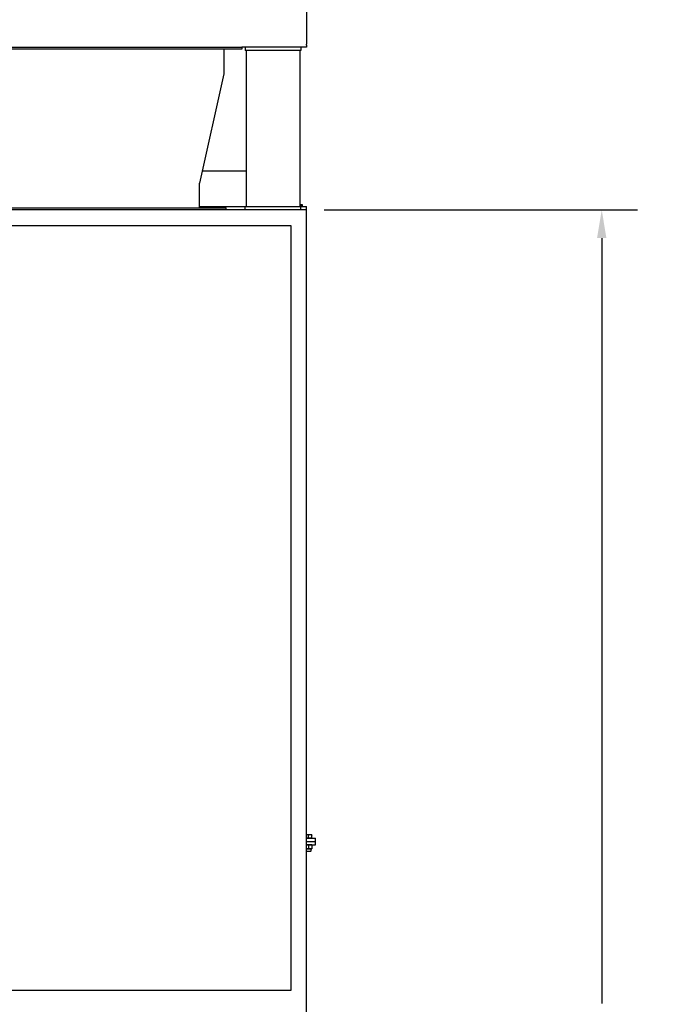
# Model space of a CAD drawing. Header units: inches. Extents: x 24 to 1128, y -69 to 748.
# Tile 133 of 256: x 224 to 295, y 251 to 361. Entities that reach past the tile are written whole.
import ezdxf

# ---------------------------------------------------------------- set-up
doc = ezdxf.new("R2010")
doc.units = ezdxf.units.IN
doc.header["$LTSCALE"] = 32
doc.header["$MEASUREMENT"] = 0
doc.layers.add('Dimension (ANSI)', color=7, linetype='Continuous', lineweight=25)
doc.layers.add('Visible (ANSI)', color=7, linetype='Continuous', lineweight=30)
doc.styles.add('Note Text (ANSI)', font='tahoma.ttf')
doc.dimstyles.new('SB Fraction-16 (ANSI)', dxfattribs={"dimscale": 32, "dimtxt": 0.125, "dimasz": 0.098425, "dimexe": 0.125, "dimexo": 0.0625, "dimgap": 0.031496, "dimtad": 0, "dimtih": 1, "dimtoh": 1, "dimdec": 4, "dimrnd": 1e-08, "dimzin": 0, "dimdsep": 46, "dimlunit": 5, "dimtxsty": 'Note Text (ANSI)', "dimcen": 0.09, "dimdle": 0.393701, "dimclrd": 256, "dimclre": 256, "dimclrt": 256, "dimadec": 0, "dimazin": 3, "dimtfac": 0.96, "dimtofl": 0, "dimtmove": 0, "dimatfit": 3, "dimfxl": 1, "dimfrac": 2, "dimtolj": 1, "dimtzin": 12, "dimlwd": -1, "dimlwe": -1, "dimarcsym": 0})

# ---------------------------------------------------------------- blocks, each defined once
blk = doc.blocks.new('*D16')
at = {"layer": 'Defpoints', "color": 0, "transparency": 16777216}
for p in [(255.67, 339.73), (238.17, 155.73), (288.77, 155.73)]:
    blk.add_point(p, dxfattribs=at)
at = {"layer": 'Dimension (ANSI)', "transparency": 16777216}
for p, q in [((257.67, 339.73), (292.77, 339.73)), ((288.77, 336.58), (288.77, 250.83)), ((288.77, 158.88), (288.77, 244.63)), ((240.17, 155.73), (292.77, 155.73))]:
    blk.add_line(p, q, dxfattribs=at)
for points in [[(288.24, 336.58), (289.29, 336.58), (288.77, 339.73)], [(288.24, 158.88), (289.29, 158.88), (288.77, 155.73)]]:
    blk.add_solid(points, dxfattribs=at)
at = {"layer": 'Dimension (ANSI)', "transparency": 16777216, "insert": (284.64, 249.83), "char_height": 4, "attachment_point": 1, "style": 'Note Text (ANSI)'}
blk.add_mtext('\\A1;184', dxfattribs=at)

msp = doc.modelspace()

# ---------------------------------------------------------------- linework, layer by layer
at = {"layer": 'Visible (ANSI)'}
for p, q in [((255.66537, 363.30772), (255.66537, 358.65962)), ((255.66537, 358.65962), (255.66537, 358.35689)), ((152.13412, 357.98367), (248.41537, 357.98367)), ((248.41537, 357.73367), (152.13412, 357.73367)), ((246.41537, 357.73367), (246.41537, 354.98367)), ((248.79037, 357.98367), (248.41537, 357.98367)), ((248.41537, 357.98367), (248.41537, 357.73367)), ((248.79037, 357.98367), (248.79037, 357.60867)), ((255.04037, 357.98367), (248.79037, 357.98367)), ((255.04037, 357.60867), (248.79037, 357.60867)), ((248.90537, 357.60867), (248.90537, 340.10867)), ((254.92537, 357.60867), (254.92537, 340.10867)), ((255.66537, 357.98367), (255.04037, 357.98367)), ((255.04037, 357.98367), (255.04037, 357.60867)), ((255.66537, 358.35689), (255.66537, 358.28658)), ((255.66537, 358.19072), (255.66537, 358.28658)), ((255.66537, 358.19072), (255.66537, 357.98367)), ((246.41537, 354.98367), (243.66537, 342.73367)), ((243.97404, 344.10867), (248.90537, 344.10867)), ((243.66537, 339.98367), (243.66537, 342.73367)), ((152.13412, 339.98367), (246.66537, 339.98367)), ((243.66537, 340.10867), (248.79037, 340.10867)), ((246.66537, 339.73367), (246.66537, 339.98367)), ((248.79037, 339.73367), (248.79037, 340.10867)), ((248.79037, 340.10867), (255.04037, 340.10867)), ((255.04037, 340.30267), (254.92537, 340.30267)), ((254.92537, 340.14767), (255.25637, 340.14767)), ((254.9503, 340.14767), (254.9503, 340.28345)), ((255.17547, 340.30267), (255.04037, 340.30267)), ((255.04037, 339.73367), (255.04037, 340.10867)), ((255.04037, 340.10867), (255.66537, 340.10867)), ((255.13044, 340.14767), (255.13044, 340.28345)), ((255.19637, 340.30267), (255.17547, 340.30267)), ((255.2205, 340.14767), (255.2205, 340.28345)), ((255.25637, 340.14767), (255.25637, 340.10867)), ((255.66537, 339.73367), (255.66537, 340.10867)), ((255.66537, 339.73367), (152.13412, 339.73367)), ((255.66537, 169.86817), (255.66537, 339.73367)), ((213.41537, 337.98367), (253.91537, 337.98367)), ((253.91537, 337.98367), (253.91537, 252.29617)), ((255.72787, 269.72267), (255.66537, 269.72267)), ((255.66537, 269.35867), (256.66537, 269.35867)), ((255.72787, 269.35867), (255.66537, 269.35867)), ((256.10287, 269.72267), (255.72787, 269.72267)), ((255.91537, 269.35867), (255.72787, 269.35867)), ((255.91537, 269.35867), (255.91537, 269.68918)), ((256.10287, 269.35867), (255.91537, 269.35867)), ((256.29037, 269.72267), (256.10287, 269.72267)), ((256.29037, 269.35867), (256.10287, 269.35867)), ((256.29037, 269.35867), (256.29037, 269.68918)), ((256.29037, 269.35867), (256.29037, 269.35867)), ((256.66537, 268.98367), (256.66537, 269.35867)), ((255.66537, 268.98367), (256.66537, 268.98367)), ((255.66537, 268.98367), (256.66537, 268.98367)), ((255.66537, 268.60867), (256.66537, 268.60867)), ((255.66537, 268.17067), (255.72787, 268.17067)), ((255.72787, 268.17067), (256.10287, 268.17067)), ((255.91537, 268.57518), (255.91537, 268.20416)), ((256.10287, 268.17067), (256.29037, 268.17067)), ((256.16537, 268.17067), (256.16537, 267.90444)), ((256.29037, 268.57518), (256.29037, 268.20416)), ((256.66537, 268.60867), (256.66537, 268.98367)), ((255.66537, 267.90444), (256.16537, 267.90444)), ((255.71256, 267.85867), (255.66537, 267.90444)), ((256.11818, 267.85867), (255.71256, 267.85867)), ((256.11818, 267.85867), (256.16537, 267.90444)), ((253.91537, 252.29617), (213.41537, 252.29617))]:
    msp.add_line(p, q, dxfattribs=at)
for radius, start, end in [(0.22062, 90, 114.0948426), (0.22062, 65.9051574, 90), (0.2702, 48.1896851, 54.7356103)]:
    msp.add_arc((255.04037, 340.08205), radius, start, end, dxfattribs=at)
for centre, start_param, end_param in [((254.90527, 340.08205), 5.862650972, 6.099945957), ((255.17547, 340.08205), 0, 0.420534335), ((255.17547, 340.08205), 5.862650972, 6.283185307)]:
    msp.add_ellipse(centre, major_axis=(0, 0.22062), ratio=0.5, start_param=start_param, end_param=end_param, dxfattribs=at)
for points, weights in [([(255.72787, 269.72267), (255.6969, 269.72267), (255.66537, 269.7187)], [1, 1.01318397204, 1.01720879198]), ([(255.91537, 269.68918), (255.81489, 269.72267), (255.72787, 269.72267)], [1, 1.0379548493, 1]), ([(256.10287, 269.72267), (256.01585, 269.72267), (255.91537, 269.68918)], [1, 1.0379548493, 1]), ([(256.29037, 269.68918), (256.18989, 269.72267), (256.10287, 269.72267)], [1, 1.0379548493, 1]), ([(256.29037, 269.72267), (256.29037, 269.72267), (256.29037, 269.68918)], [1, 1.0379548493, 1]), ([(255.72787, 268.60867), (255.6969, 268.60867), (255.66537, 268.6047)], [1, 1.01318397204, 1.01720879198]), ([(255.66537, 268.17464), (255.6969, 268.17067), (255.72787, 268.17067)], [1.01720879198, 1.01318397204, 1]), ([(255.91537, 268.57518), (255.81489, 268.60867), (255.72787, 268.60867)], [1, 1.0379548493, 1]), ([(255.72787, 268.17067), (255.81489, 268.17067), (255.91537, 268.20416)], [1, 1.0379548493, 1]), ([(256.10287, 268.60867), (256.01585, 268.60867), (255.91537, 268.57518)], [1, 1.0379548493, 1]), ([(255.91537, 268.20416), (256.01585, 268.17067), (256.10287, 268.17067)], [1, 1.0379548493, 1]), ([(256.29037, 268.57518), (256.18989, 268.60867), (256.10287, 268.60867)], [1, 1.0379548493, 1]), ([(256.10287, 268.17067), (256.18989, 268.17067), (256.29037, 268.20416)], [1, 1.0379548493, 1]), ([(256.29037, 268.60867), (256.29037, 268.60867), (256.29037, 268.57518)], [1, 1.0379548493, 1]), ([(256.29037, 268.20416), (256.29037, 268.17067), (256.29037, 268.17067)], [1, 1.0379548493, 1])]:
    msp.add_rational_spline(points, weights, degree=2, dxfattribs=at)

# ---------------------------------------------------------------- dimensions: what is measured, and where the dimension line sits
at = {"layer": 'Dimension (ANSI)'}
dim = msp.add_linear_dim(base=(288.76951, 155.73367), p1=(255.66537, 339.73367), p2=(238.16537, 155.73367), angle=90, dimstyle='SB Fraction-16 (ANSI)', override={"dimgap": 0.031496, "dimdec": 4, "dimtol": 0, "dimlim": 0, "dimtp": 0, "dimtm": 0, "dimtdec": 2, "dimatfit": 1}, dxfattribs=at)
dim.commit()
dim.dimension.update_dxf_attribs({"geometry": '*D16', "text_midpoint": (288.76951, 247.73367), "dimtype": 160})

doc.saveas('drawing.dxf')
